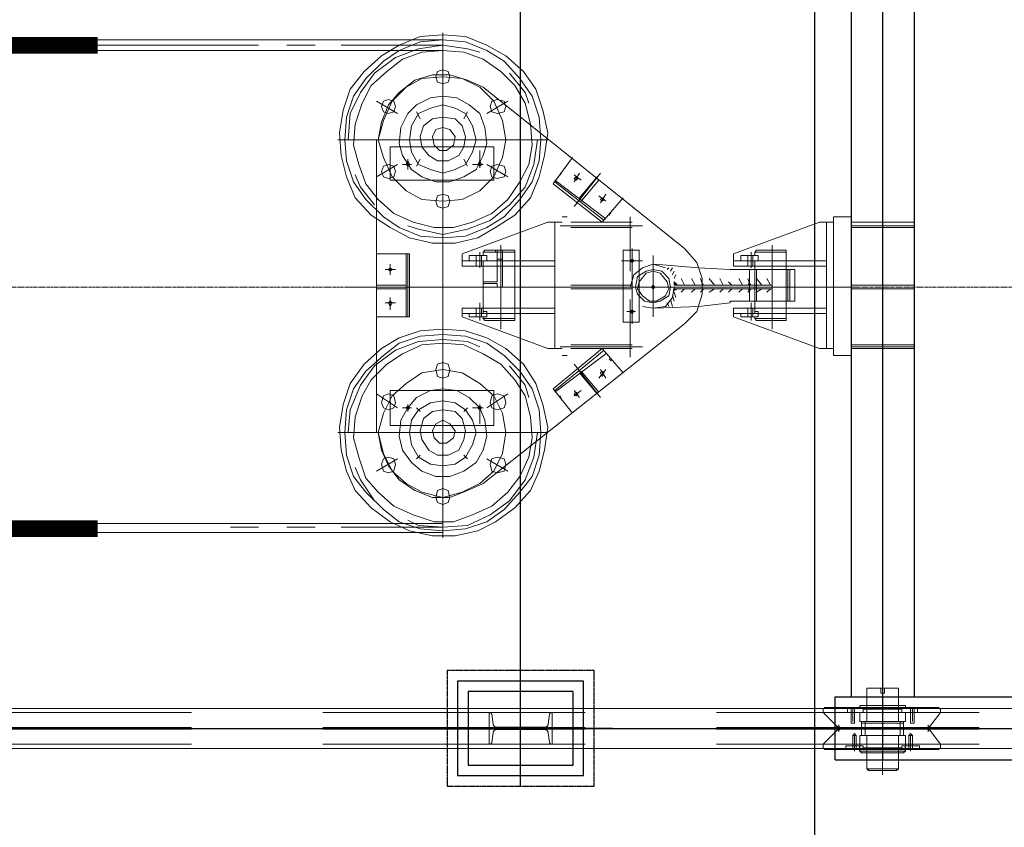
# Model space of a CAD drawing. Header units: inches. Extents: x -204116 to 930598, y -391373 to 256461.
# Tile 91 of 225: x 355486 to 357830, y -261160 to -259238. Entities that reach past the tile are written whole.
import ezdxf
from ezdxf.lldxf.tags import DXFTag

# ---------------------------------------------------------------- set-up
doc = ezdxf.new("R2010")
doc.units = ezdxf.units.IN
doc.header["$LTSCALE"] = 10
doc.header["$MEASUREMENT"] = 0
for name, pattern in [('CENTER', [2, 1.25, -0.25, 0.25, -0.25]), ('HIDDEN', [0.375, 0.25, -0.125]), ('PHANTOM', [2.5, 1.25, -0.25, 0.25, -0.25, 0.25, -0.25]), ('PHANTOM2', [1.25, 0.625, -0.125, 0.125, -0.125, 0.125, -0.125])]:
    doc.linetypes.add(name, pattern=pattern)
doc.layers.add('cen', color=2, linetype='CENTER2', lineweight=25)
doc.layers.add('P', color=5, linetype='PHANTOM2', lineweight=9)
doc.layers.add('FDN', color=8, linetype='PHANTOM')
doc.layers.add('H', color=3, linetype='HIDDEN')
tags = doc.linetypes.add('CENTER2', pattern=[1.125, 0.75, -0.125, 0.125, -0.125]).pattern_tags.tags
tags[10:11] = [DXFTag(74, 4), DXFTag(75, 0), DXFTag(340, '0'), DXFTag(46, 1.0), DXFTag(50, 0.0), DXFTag(44, 0.0), DXFTag(45, 0.0)]
tags[8:9] = [DXFTag(74, 4), DXFTag(75, 0), DXFTag(340, '0'), DXFTag(46, 1.0), DXFTag(50, 0.0), DXFTag(44, 0.0), DXFTag(45, 0.0)]
tags[6:7] = [DXFTag(74, 4), DXFTag(75, 0), DXFTag(340, '0'), DXFTag(46, 1.0), DXFTag(50, 0.0), DXFTag(44, 0.0), DXFTag(45, 0.0)]
tags[4:5] = [DXFTag(74, 4), DXFTag(75, 0), DXFTag(340, '0'), DXFTag(46, 1.0), DXFTag(50, 0.0), DXFTag(44, 0.0), DXFTag(45, 0.0)]

# ---------------------------------------------------------------- blocks, each defined once
blk = doc.blocks.new('TakeUp Plan')
at = {"layer": 'H', "linetype": 'Continuous'}
for points in [[(-1125.9, 4.2), (-1134.2, 4.2), (-1134.2, 12.5)], [(-954.9, 4.2), (-954.9, 12.5), (-959.1, 4.2)], [(-1125.9, -4.2), (-1134.2, -4.2), (-1134.2, -8.3)], [(-954.9, -4.2), (-954.9, -8.3), (-959.1, -4.2)]]:
    blk.add_hatch(color=0, dxfattribs=at).paths.add_polyline_path(points)
for p, q in [((-713, 975, -2), (-713, -975, -2)), ((-563, 975, -2), (-563, -975, -2)), ((-750.6, -975, -2), (713, -975, -2)), ((-750.6, -1125, -2), (-750.6, -975, -2)), ((-692.2, -1104.2, -2), (-692.2, -1091.7, -2)), ((-583.8, -1104.2, -2), (-583.8, -1091.7, -2)), ((-750.6, -1125, -2), (713, -1125, -2))]:
    blk.add_line(p, q)
at = {"color": 1}
blk.add_line((-1281.3, -1050, -2), (-1717.9, -1050, -2), dxfattribs=at)
at = {"color": 2, "elevation": -2}
blk.add_lwpolyline([(-1349.6, -937.5), (-1649.6, -937.5), (-1649.6, -1162.5), (-1349.6, -1162.5)], close=True, dxfattribs=at)
at = {"elevation": -2}
blk.add_lwpolyline([(-1374.6, -962.5), (-1624.6, -962.5), (-1624.6, -1137.5), (-1374.6, -1137.5)], close=True, dxfattribs=at)
at = {"layer": 'cen', "linetype": 'CENTER', "ltscale": 500}
for p, q in [((-1499.6, -1187.5, -2), (-1499.6, 1187.5, -2)), ((-638, 1150.1, -2), (-638, -1125, -2)), ((-5720.6, -1050, -2), (1175.4, -1050, -2))]:
    blk.add_line(p, q, dxfattribs=at)
at = {"layer": 'FDN', "ltscale": 0.03, "elevation": -2}
blk.add_lwpolyline([(-1324.6, -912.5), (-1674.6, -912.5), (-1674.6, -1187.5), (-1324.6, -1187.5)], close=True, dxfattribs=at)
at = {"layer": 'P', "color": 0, "linetype": 'Continuous', "elevation": -2}
for points in [[(-1684.7, 588), (-2506.6, 588)], [(-1684.7, 600.5), (-1630.5, 596.3), (-1580.4, 575.5), (-1534.6, 550.4), (-1492.9, 512.9), (-1463.7, 471.2), (-1447, 421.2), (-1434.5, 367), (-1442.8, 312.7), (-1455.3, 262.7), (-1476.2, 212.7), (-1513.7, 171), (-1559.6, 141.8), (-1601.3, 116.8), (-1655.5, 104.2), (-1709.7, 104.2), (-1763.9, 116.8), (-1809.8, 141.8), (-1855.6, 171), (-1893.2, 212.7), (-1914, 262.7), (-1926.5, 312.7), (-1930.7, 367), (-1922.4, 421.2), (-1905.7, 471.2), (-1872.3, 512.9), (-1830.6, 550.4), (-1788.9, 575.5), (-1738.9, 596.3), (-1684.7, 600.5)], [(-1684.7, 588), (-1630.5, 583.8), (-1580.4, 562.9), (-1538.7, 537.9), (-1501.2, 496.2), (-1472, 454.5), (-1455.3, 404.5), (-1451.2, 350.3), (-1455.3, 300.2), (-1472, 250.2), (-1501.2, 208.5), (-1538.7, 166.8), (-1580.4, 141.8), (-1630.5, 120.9), (-1684.7, 116.8), (-1738.9, 120.9), (-1788.9, 141.8), (-1826.4, 166.8), (-1868.1, 208.5), (-1897.3, 250.2), (-1914, 300.2), (-1918.2, 350.3), (-1914, 404.5), (-1897.3, 454.5), (-1868.1, 496.2), (-1826.4, 537.9), (-1788.9, 562.9), (-1738.9, 583.8), (-1684.7, 588)], [(-1684.7, 100.1), (-1684.7, 604.6)], [(-2123.5, 575.5), (-2506.6, 575.5)], [(-1684.7, 562.9), (-2506.6, 562.9)], [(-1989.1, 575.5), (-2055.8, 575.5)], [(-1684.7, 575.5), (-1926.5, 575.5)], [(-1909.8, 350.3), (-1905.7, 412.8), (-1880.7, 462.9), (-1847.3, 508.7), (-1797.3, 546.3), (-1743.1, 567.1), (-1684.7, 575.5), (-1626.3, 567.1), (-1597.1, 558.8)], [(-1684.7, 562.9), (-1634.6, 558.8), (-1588.8, 542.1), (-1547.1, 512.9), (-1513.7, 479.5), (-1488.7, 437.8), (-1476.2, 387.8), (-1472, 337.8), (-1480.3, 291.9), (-1501.2, 250.2), (-1530.4, 208.5), (-1567.9, 175.1), (-1613.8, 154.3), (-1659.7, 141.8), (-1705.5, 141.8), (-1755.6, 154.3), (-1801.4, 175.1), (-1839, 208.5), (-1868.1, 246), (-1884.8, 291.9), (-1897.3, 337.8), (-1893.2, 387.8), (-1876.5, 437.8), (-1855.6, 479.5), (-1818.1, 512.9), (-1780.6, 542.1), (-1734.7, 558.8), (-1684.7, 562.9)], [(-1684.7, 517.1), (-1672.2, 512.9), (-1668, 500.4), (-1672.2, 487.9), (-1684.7, 483.7), (-1697.2, 487.9), (-1701.4, 500.4), (-1697.2, 512.9), (-1684.7, 517.1)], [(-1684.7, 533.8), (-1684.7, 475.4)], [(-1839, 350.3), (-1830.6, 392), (-1813.9, 433.7), (-1788.9, 462.9), (-1751.4, 492.1), (-1709.7, 504.6), (-1668, 504.6), (-1626.3, 492.1), (-1588.8, 475.4)], [(-1839, 350.3), (-1826.4, 396.1), (-1805.6, 442), (-1772.2, 475.4), (-1734.7, 496.2), (-1684.7, 500.4), (-1638.8, 496.2), (-1597.1, 475.4), (-1563.7, 442), (-1542.9, 396.1), (-1534.6, 350.3), (-1542.9, 308.6), (-1563.7, 262.7), (-1597.1, 229.3), (-1638.8, 208.5), (-1684.7, 204.3), (-1734.7, 208.5), (-1772.2, 229.3), (-1805.6, 262.7), (-1826.4, 308.6), (-1839, 350.3)], [(-1526.2, 508.7), (-1488.7, 462.9), (-1480.3, 437.8)], [(-1109.2, 91.7), (-1588.8, 475.4)], [(-1813.9, 446.2), (-1801.4, 442), (-1797.3, 429.5), (-1801.4, 417), (-1813.9, 412.8), (-1826.4, 417), (-1830.6, 429.5), (-1826.4, 442), (-1813.9, 446.2)], [(-1684.7, 454.5), (-1651.3, 450.4), (-1622.1, 433.7), (-1597.1, 412.8), (-1584.6, 379.5), (-1580.4, 341.9), (-1588.8, 312.7), (-1605.4, 279.4), (-1634.6, 262.7), (-1668, 250.2), (-1701.4, 250.2), (-1734.7, 262.7), (-1759.7, 279.4), (-1780.6, 312.7), (-1788.9, 341.9), (-1784.7, 379.5), (-1768.1, 412.8), (-1747.2, 433.7), (-1713.9, 450.4), (-1684.7, 454.5)], [(-1684.7, 429.5), (-1684.7, 462.9)], [(-1684.7, 429.5), (-1684.7, 462.9)], [(-1555.4, 446.2), (-1538.7, 442), (-1534.6, 429.5), (-1538.7, 417), (-1555.4, 412.8), (-1567.9, 417), (-1572.1, 429.5), (-1567.9, 442), (-1555.4, 446.2)], [(-1843.1, 442), (-1793.1, 412.8)], [(-1763.9, 350.3), (-1759.7, 383.6), (-1743.1, 412.8), (-1713.9, 425.3), (-1684.7, 433.7), (-1655.5, 425.3), (-1630.5, 412.8), (-1613.8, 383.6), (-1605.4, 350.3), (-1613.8, 321.1), (-1630.5, 291.9), (-1655.5, 279.4), (-1684.7, 271), (-1713.9, 279.4), (-1743.1, 291.9), (-1759.7, 321.1), (-1763.9, 350.3)], [(-1530.4, 442), (-1580.4, 412.8)], [(-1738.9, 400.3), (-1747.2, 417)], [(-1684.7, 404.5), (-1655.5, 400.3), (-1638.8, 383.6), (-1630.5, 358.6), (-1634.6, 333.6), (-1647.1, 312.7), (-1672.2, 300.2), (-1697.2, 300.2), (-1718, 312.7), (-1734.7, 333.6), (-1738.9, 358.6), (-1730.5, 383.6), (-1709.7, 400.3), (-1684.7, 404.5)], [(-1634.6, 400.3), (-1626.3, 417)], [(-1684.7, 379.5), (-1668, 375.3), (-1655.5, 358.6), (-1659.7, 337.8), (-1676.3, 325.3), (-1693, 325.3), (-1705.5, 337.8), (-1709.7, 358.6), (-1701.4, 375.3), (-1684.7, 379.5)], [(-1434.5, 350.3), (-1684.7, 350.3), (-1934.9, 350.3)], [(-1843.1, 350.3), (-1843.1, -346.1)], [(-1809.8, 333.6), (-1809.8, 254.4)], [(-1809.8, 333.6), (-1563.7, 333.6), (-1563.7, 254.4), (-1809.8, 254.4)], [(-1459.5, 350.3), (-1467.8, 291.9), (-1488.7, 237.7), (-1526.2, 196), (-1572.1, 158.5), (-1626.3, 137.6), (-1684.7, 125.1), (-1743.1, 137.6), (-1768.1, 145.9)], [(-1597.1, 283.6), (-1597.1, 325.3)], [(-1422, 246), (-1376.1, 308.6)], [(-1843.1, 262.7), (-1793.1, 291.9)], [(-1813.9, 291.9), (-1801.4, 287.7), (-1797.3, 275.2), (-1801.4, 262.7), (-1813.9, 258.5), (-1826.4, 262.7), (-1830.6, 275.2), (-1826.4, 287.7), (-1813.9, 291.9)], [(-1759.7, 291.9), (-1780.6, 291.9)], [(-1768.1, 300.2), (-1763.9, 291.9), (-1768.1, 287.7), (-1772.2, 291.9), (-1768.1, 300.2)], [(-1768.1, 279.4), (-1768.1, 304.4)], [(-1738.9, 304.4), (-1747.2, 287.7)], [(-1634.6, 304.4), (-1626.3, 287.7)], [(-1588.8, 291.9), (-1613.8, 291.9)], [(-1597.1, 300.2), (-1592.9, 291.9), (-1597.1, 287.7), (-1601.3, 291.9), (-1597.1, 300.2)], [(-1530.4, 262.7), (-1580.4, 291.9)], [(-1555.4, 291.9), (-1538.7, 287.7), (-1534.6, 275.2), (-1538.7, 262.7), (-1555.4, 258.5), (-1567.9, 262.7), (-1572.1, 275.2), (-1567.9, 287.7), (-1555.4, 291.9)], [(-1847.3, 196), (-1880.7, 237.7), (-1893.2, 266.9)], [(-1401.1, 275.2), (-1405.3, 266.9)], [(-1371.9, 191.8), (-1309.4, 271)], [(-1371.9, 250.2), (-1359.4, 271)], [(-1371.9, 266.9), (-1355.2, 254.4)], [(-1367.8, 262.7), (-1363.6, 258.5), (-1367.8, 254.4), (-1371.9, 258.5), (-1367.8, 262.7)], [(-1359.4, 212.7), (-1317.7, 262.7)], [(-1305.2, 154.3), (-1422, 246)], [(-1296.9, 162.6), (-1417.8, 254.4)], [(-1301, 158.5), (-1417.8, 250.2)], [(-1355.2, 204.3), (-1313.5, 254.4)], [(-1684.7, 221), (-1672.2, 216.8), (-1668, 204.3), (-1672.2, 191.8), (-1684.7, 187.6), (-1697.2, 191.8), (-1701.4, 204.3), (-1697.2, 216.8), (-1684.7, 221)], [(-1684.7, 171), (-1684.7, 229.3)], [(-1296.9, 204.3), (-1313.5, 216.8)], [(-1309.4, 200.2), (-1296.9, 221)], [(-1305.2, 212.7), (-1301, 208.5), (-1305.2, 204.3), (-1309.4, 208.5), (-1305.2, 212.7)], [(-1305.2, 154.3), (-1255.2, 212.7)], [(-1684.7, 179.3), (-1684.7, -175.1)], [(-1388.6, 166.8), (-1401.1, 166.8)], [(-1284.4, 179.3), (-1288.5, 171)], [(-1238.5, 166.8), (-1238.5, 37.5)], [(-713, 166.8), (-754.8, 166.8)], [(-754.8, 166.8), (-754.8, -162.6)], [(-713, 166.8), (-713, -162.6)], [(-1638.8, 79.2), (-1434.5, 154.3)], [(-1417.8, 154.3), (-1434.5, 154.3)], [(-1417.8, 154.3), (-1401.1, 154.3)], [(-1417.8, 154.3), (-1417.8, -145.9)], [(-1209.3, 145.9), (-1405.3, 145.9)], [(-1234.3, 154.3), (-1380.3, 154.3)], [(-1234.3, 141.8), (-1380.3, 141.8)], [(-992.5, 79.2), (-788.1, 154.3)], [(-771.4, 154.3), (-788.1, 154.3)], [(-771.4, 154.3), (-754.8, 154.3)], [(-771.4, 154.3), (-771.4, -145.9)], [(-563, 154.3), (-713, 154.3)], [(-562.9, 145.9), (-713, 145.9)], [(-563, 141.8), (-713, 141.8)], [(-1547.1, 100.1), (-1547.1, -100.1)], [(-900.7, 100.1), (-900.7, -100.1)], [(-1763.9, 79.2), (-1843.1, 79.2)], [(-1801.4, -70.9), (-1843.1, -70.9), (-1843.1, 79.2)], [(-1801.4, 79.2), (-1793.1, 79.2)], [(-1772.2, 79.2), (-1772.2, -70.9)], [(-1768.1, 79.2), (-1768.1, -70.9)], [(-1763.9, 79.2), (-1763.9, -70.9)], [(-1638.8, 79.2), (-1638.8, 50)], [(-1622.1, 62.5), (-1622.1, 75.1), (-1580.4, 75.1), (-1580.4, 62.5), (-1622.1, 62.5)], [(-1605.4, 62.5), (-1605.4, 75.1)], [(-1597.1, 83.4), (-1597.1, 54.2)], [(-1597.1, 79.2), (-1597.1, 45.9)], [(-1597.1, 79.2), (-1597.1, 45.9)], [(-1592.9, 62.5), (-1592.9, 75.1)], [(-1513.7, 87.6), (-1584.6, 87.6), (-1588.8, 83.4), (-1513.7, 83.4)], [(-1588.8, 83.4), (-1588.8, 75.1), (-1580.4, 75.1)], [(-1580.4, 75.1), (-1580.4, 62.5), (-1588.8, 62.5), (-1588.8, -58.4)], [(-1559.6, 87.6), (-1542.9, 87.6)], [(-1559.6, 87.6), (-1559.6, 83.4)], [(-1542.9, 83.4), (-1559.6, 83.4)], [(-1555.4, 87.6), (-1555.4, 12.5)], [(-1555.4, 83.4), (-1555.4, 66.7)], [(-1547.1, -83.4), (-1547.1, 91.7)], [(-1542.9, 87.6), (-1542.9, 0)], [(-1542.9, 87.6), (-1542.9, 83.4), (-1542.9, 87.6)], [(-1542.9, 83.4), (-1542.9, 66.7)], [(-1513.7, 87.6), (-1513.7, 83.4)], [(-1513.7, -75.1), (-1513.7, 83.4)], [(-1255.2, -83.4), (-1255.2, 87.6)], [(-1217.6, 87.6), (-1255.2, 87.6)], [(-1234.3, -87.6), (-1234.3, 91.7)], [(-1234.3, 37.5), (-1234.3, 75.1)], [(-1217.6, -83.4), (-1217.6, 87.6)], [(-1184.3, -70.9), (-1184.3, 75.1)], [(-1184.3, -70.9), (-1184.3, 75.1)], [(-1109.2, 91.7), (-1080, 58.4), (-1067.5, 20.8), (-1067.5, -16.7), (-1080, -58.4), (-1109.2, -87.6)], [(-992.5, 79.2), (-992.5, 50)], [(-975.8, 62.5), (-975.8, 75.1), (-934.1, 75.1), (-934.1, 62.5), (-975.8, 62.5)], [(-959.1, 62.5), (-959.1, 75.1)], [(-950.8, 83.4), (-950.8, 54.2)], [(-950.8, 79.2), (-950.8, 45.9)], [(-950.8, 79.2), (-950.8, 45.9)], [(-946.6, 62.5), (-946.6, 75.1)], [(-867.4, 87.6), (-938.2, 87.6), (-942.4, 83.4), (-867.4, 83.4)], [(-942.4, 83.4), (-942.4, 75.1), (-934.1, 75.1)], [(-934.1, 75.1), (-934.1, 62.5), (-942.4, 62.5), (-942.4, -58.4)], [(-900.7, -87.6), (-900.7, 87.6)], [(-867.4, 87.6), (-867.4, 83.4)], [(-867.4, -75.1), (-867.4, 83.4)], [(-1809.8, 54.2), (-1809.8, 29.2)], [(-1417.8, 62.5), (-1638.8, 62.5)], [(-1417.8, 50), (-1638.8, 50)], [(-1605.4, 62.5), (-1605.4, 50)], [(-1605.4, 62.5), (-1605.4, 50)], [(-1592.9, 62.5), (-1592.9, 50)], [(-1592.9, 62.5), (-1592.9, 50)], [(-1588.8, 62.5), (-1588.8, 50)], [(-1542.9, 66.7), (-1555.4, 66.7)], [(-1513.7, 62.5), (-1513.7, 50)], [(-1209.3, 62.5), (-1259.3, 62.5)], [(-1226, 62.5), (-1242.7, 62.5)], [(-1234.3, 66.7), (-1230.1, 62.5), (-1234.3, 58.4), (-1238.5, 62.5), (-1234.3, 66.7)], [(-1234.3, 66.7), (-1230.1, 62.5), (-1234.3, 58.4), (-1238.5, 62.5), (-1234.3, 66.7)], [(-1238.5, 0), (-1230.1, 29.2), (-1209.3, 45.9), (-1184.3, 54.2), (-1155.1, 45.9)], [(-1075.9, 45.9), (-1180.1, 54.2)], [(-771.4, 62.5), (-992.5, 62.5)], [(-771.4, 50), (-992.5, 50)], [(-959.1, 62.5), (-959.1, 50)], [(-959.1, 62.5), (-959.1, 50)], [(-946.6, 62.5), (-946.6, 50)], [(-946.6, 62.5), (-946.6, 50)], [(-942.4, 62.5), (-942.4, 50)], [(-900.7, -50), (-900.7, 50)], [(-867.4, 62.5), (-867.4, 50)], [(-1797.3, 41.7), (-1822.3, 41.7)], [(-1809.8, 45.9), (-1805.6, 41.7), (-1809.8, 37.5), (-1813.9, 41.7), (-1809.8, 45.9)], [(-1184.3, 41.7), (-1163.4, 37.5), (-1146.7, 20.8), (-1142.6, 0), (-1146.7, -20.8), (-1167.6, -33.4), (-1184.3, -37.5), (-1205.1, -33.4), (-1221.8, -16.7), (-1226, 0), (-1221.8, 25), (-1201, 37.5), (-1184.3, 41.7)], [(-1184.3, 37.5), (-1167.6, 33.4), (-1150.9, 12.5), (-1146.7, -4.2), (-1155.1, -20.8), (-1175.9, -33.4), (-1192.6, -33.4), (-1209.3, -20.8), (-1221.8, -4.2), (-1217.6, 12.5), (-1201, 33.4), (-1184.3, 37.5)], [(-1217.6, 25), (-1217.6, -20.8)], [(-1150.9, 41.7), (-1146.7, 45.9)], [(-1142.6, 37.5), (-1138.4, 45.9)], [(-1138.4, 29.2), (-1134.2, 37.5)], [(-1134.2, 20.8), (-1130.1, 29.2)], [(-1000.8, 41.7), (-1075.9, 45.9)], [(-1000.8, -37.5), (-1000.8, -33.4), (-954.9, -33.4), (-954.9, 0), (-954.9, 41.7)], [(-954.9, 41.7), (-1000.8, 41.7), (-1000.8, 41.7)], [(-954.9, 41.7), (-846.5, 41.7)], [(-942.4, 41.7), (-942.4, -33.4)], [(-938.2, 41.7), (-938.2, -33.4)], [(-863.2, -33.4), (-863.2, 41.7)], [(-859, -33.4), (-859, 41.7)], [(-846.5, 41.7), (-846.5, 0)], [(-1772.2, 4.2), (-1843.1, 4.2)], [(-1555.4, 12.5), (-1588.8, 12.5)], [(-1555.4, 8.3), (-1588.8, 8.3)], [(-1555.4, 0), (-1542.9, 0), (-1547.1, 0), (-1555.4, 0), (-1555.4, 8.3)], [(-1234.3, 4.2), (-1380.3, 4.2)], [(-1184.3, 4.2), (-1180.1, 0), (-1184.3, -4.2), (-1188.4, 0), (-1184.3, 4.2)], [(-1125.9, 4.2), (-1134.2, 4.2), (-1134.2, 12.5), (-1125.9, 4.2)], [(-1130.1, 4.2), (-1134.2, 8.3)], [(-1067.5, 4.2), (-1134.2, 4.2)], [(-1109.2, 4.2), (-1117.6, 20.8)], [(-1084.2, 4.2), (-1092.5, 20.8)], [(-1063.3, 4.2), (-1067.5, 8.3), (-1071.7, 20.8)], [(-1067.5, 4.2), (-900.7, 4.2), (-900.7, -4.2), (-900.7, 4.2)], [(-1038.3, 4.2), (-1050.8, 20.8)], [(-1017.5, 4.2), (-1025.8, 20.8)], [(-996.6, 4.2), (-1005, 12.5)], [(-971.6, 4.2), (-979.9, 20.8)], [(-950.8, 4.2), (-954.9, 8.3), (-959.1, 20.8)], [(-954.9, 4.2), (-954.9, 12.5), (-959.1, 4.2), (-954.9, 4.2)], [(-925.7, 4.2), (-938.2, 20.8)], [(-904.9, 4.2), (-913.2, 20.8)], [(-563, 4.2), (-713, 4.2)], [(-1246.8, 0), (-1901.5, 0)], [(-1747.2, 0), (-1876.5, 0)], [(-1772.2, -4.2), (-1843.1, -4.2)], [(-1338.6, 0), (-1647.1, 0)], [(-946.6, 0), (-1613.8, 0)], [(-1234.3, -4.2), (-1380.3, -4.2)], [(-1255.2, 0), (-838.2, 0)], [(-1138.4, 0), (-1238.5, 0)], [(-1134.2, 0), (-1138.4, -25), (-1155.1, -45.9), (-1184.3, -50), (-1209.3, -45.9)], [(-1138.4, -20.8), (-1134.2, -33.4)], [(-1130.1, -4.2), (-1134.2, -8.3)], [(-1067.5, -4.2), (-1134.2, -4.2)], [(-1125.9, -4.2), (-1134.2, -4.2), (-1134.2, -8.3), (-1125.9, -4.2)], [(-1134.2, -12.5), (-1130.1, -25)], [(-1109.2, -4.2), (-1117.6, -12.5)], [(-1084.2, -4.2), (-1092.5, -12.5)], [(-1063.3, -4.2), (-1067.5, -8.3), (-1071.7, -12.5)], [(-1067.5, -4.2), (-900.7, -4.2)], [(-1038.3, -4.2), (-1050.8, -12.5)], [(-1017.5, -4.2), (-1025.8, -12.5)], [(-996.6, -4.2), (-1005, -12.5)], [(-692.2, 0), (-1000.8, 0)], [(-854.8, 0), (-992.5, 0)], [(-971.6, -4.2), (-979.9, -12.5)], [(-950.8, -4.2), (-954.9, -8.3), (-959.1, -12.5)], [(-954.9, -4.2), (-954.9, -8.3), (-959.1, -4.2), (-954.9, -4.2)], [(-925.7, -4.2), (-938.2, -12.5)], [(-904.9, -4.2), (-913.2, -12.5)], [(-846.5, -33.4), (-846.5, 0)], [(-563, -4.2), (-713, -4.2)], [(-1797.3, -37.5), (-1822.3, -37.5)], [(-1809.8, -33.4), (-1805.6, -37.5), (-1809.8, -45.9), (-1813.9, -37.5), (-1809.8, -33.4)], [(-1809.8, -54.2), (-1809.8, -25)], [(-1597.1, -70.9), (-1597.1, -37.5)], [(-1597.1, -70.9), (-1597.1, -37.5)], [(-1238.5, -29.2), (-1238.5, -166.8)], [(-1234.3, -70.9), (-1234.3, -29.2)], [(-1075.9, -45.9), (-1180.1, -50)], [(-1150.9, -37.5), (-1146.7, -45.9)], [(-1142.6, -29.2), (-1138.4, -45.9)], [(-1000.8, -37.5), (-1075.9, -45.9)], [(-954.9, -33.4), (-846.5, -33.4)], [(-950.8, -70.9), (-950.8, -37.5)], [(-950.8, -70.9), (-950.8, -37.5)], [(-1417.8, -50), (-1638.8, -50), (-1638.8, -70.9)], [(-1417.8, -62.5), (-1638.8, -62.5)], [(-1622.1, -62.5), (-1622.1, -70.9), (-1580.4, -70.9), (-1580.4, -62.5), (-1622.1, -62.5)], [(-1605.4, -62.5), (-1605.4, -50)], [(-1605.4, -62.5), (-1605.4, -70.9)], [(-1597.1, -79.2), (-1597.1, -54.2)], [(-1592.9, -62.5), (-1592.9, -50)], [(-1592.9, -62.5), (-1592.9, -70.9)], [(-1588.8, -62.5), (-1588.8, -50)], [(-1588.8, -58.4), (-1588.8, -50)], [(-1580.4, -58.4), (-1588.8, -58.4)], [(-1580.4, -58.4), (-1580.4, -70.9)], [(-1513.7, -62.5), (-1513.7, -50)], [(-1226, -58.4), (-1246.8, -58.4)], [(-1226, -58.4), (-1242.7, -58.4)], [(-1234.3, -54.2), (-1230.1, -58.4), (-1234.3, -62.5), (-1238.5, -58.4), (-1234.3, -54.2)], [(-1234.3, -54.2), (-1230.1, -58.4), (-1234.3, -62.5), (-1238.5, -58.4), (-1234.3, -54.2)], [(-771.4, -50), (-992.5, -50), (-992.5, -70.9)], [(-771.4, -62.5), (-992.5, -62.5)], [(-975.8, -62.5), (-975.8, -70.9), (-934.1, -70.9), (-934.1, -62.5), (-975.8, -62.5)], [(-959.1, -62.5), (-959.1, -50)], [(-959.1, -62.5), (-959.1, -70.9)], [(-950.8, -79.2), (-950.8, -54.2)], [(-946.6, -62.5), (-946.6, -50)], [(-946.6, -62.5), (-946.6, -70.9)], [(-942.4, -62.5), (-942.4, -50)], [(-942.4, -58.4), (-942.4, -50)], [(-934.1, -58.4), (-942.4, -58.4)], [(-934.1, -58.4), (-934.1, -70.9)], [(-867.4, -62.5), (-867.4, -50)], [(-1801.4, -70.9), (-1763.9, -70.9)], [(-1638.8, -70.9), (-1434.5, -145.9)], [(-1513.7, -75.1), (-1588.8, -75.1), (-1588.8, -70.9), (-1580.4, -70.9)], [(-1584.6, -79.2), (-1588.8, -75.1)], [(-1109.2, -87.6), (-1588.8, -467)], [(-1584.6, -79.2), (-1513.7, -79.2)], [(-1513.7, -79.2), (-1513.7, -75.1)], [(-1217.6, -83.4), (-1255.2, -83.4)], [(-992.5, -70.9), (-788.1, -145.9)], [(-867.4, -75.1), (-942.4, -75.1), (-942.4, -70.9), (-934.1, -70.9)], [(-938.2, -79.2), (-942.4, -75.1)], [(-938.2, -79.2), (-867.4, -79.2)], [(-867.4, -79.2), (-867.4, -75.1)], [(-1684.7, -100.1), (-1630.5, -104.2), (-1580.4, -120.9), (-1534.6, -145.9), (-1492.9, -183.5), (-1463.7, -229.3), (-1447, -279.4), (-1434.5, -333.6), (-1442.8, -387.8), (-1455.3, -437.8), (-1476.2, -483.7), (-1513.7, -525.4), (-1559.6, -558.8), (-1601.3, -579.6), (-1655.5, -592.1), (-1709.7, -592.1), (-1763.9, -579.6), (-1809.8, -558.8), (-1855.6, -525.4), (-1893.2, -483.7), (-1914, -437.8), (-1926.5, -387.8), (-1930.7, -333.6), (-1922.4, -279.4), (-1905.7, -229.3), (-1872.3, -183.5), (-1830.6, -145.9), (-1788.9, -120.9), (-1738.9, -104.2), (-1684.7, -100.1)], [(-1684.7, -112.6), (-1630.5, -116.8), (-1580.4, -133.4), (-1538.7, -162.6), (-1501.2, -200.2), (-1472, -241.9), (-1455.3, -291.9), (-1451.2, -346.1), (-1455.3, -400.3), (-1472, -450.4), (-1501.2, -487.9), (-1538.7, -529.6), (-1580.4, -558.8), (-1630.5, -575.5), (-1684.7, -579.6), (-1738.9, -575.5), (-1788.9, -558.8), (-1826.4, -529.6), (-1868.1, -487.9), (-1897.3, -450.4), (-1914, -400.3), (-1918.2, -346.1), (-1914, -291.9), (-1897.3, -241.9), (-1868.1, -200.2), (-1826.4, -162.6), (-1788.9, -133.4), (-1738.9, -116.8), (-1684.7, -112.6)], [(-1684.7, -100.1), (-1684.7, -596.3)], [(-1909.8, -346.1), (-1905.7, -291.9), (-1880.7, -233.5), (-1847.3, -187.6), (-1797.3, -150.1), (-1743.1, -129.3), (-1684.7, -125.1), (-1626.3, -129.3), (-1597.1, -141.8)], [(-1684.7, -133.4), (-1634.6, -137.6), (-1588.8, -158.5), (-1547.1, -183.5), (-1513.7, -221), (-1488.7, -258.5), (-1476.2, -308.6), (-1472, -358.6), (-1480.3, -404.5), (-1501.2, -450.4), (-1530.4, -487.9), (-1567.9, -521.2), (-1613.8, -542.1), (-1659.7, -558.8), (-1705.5, -558.8), (-1755.6, -542.1), (-1801.4, -521.2), (-1839, -487.9), (-1868.1, -454.5), (-1884.8, -404.5), (-1897.3, -358.6), (-1893.2, -308.6), (-1876.5, -258.5), (-1855.6, -221), (-1818.1, -183.5), (-1780.6, -158.5), (-1734.7, -137.6), (-1684.7, -133.4)], [(-1234.3, -137.6), (-1380.3, -137.6)], [(-563, -137.6), (-713, -137.6)], [(-1417.8, -145.9), (-1434.5, -145.9)], [(-1305.2, -145.9), (-1422, -241.9)], [(-1401.1, -145.9), (-1417.8, -145.9)], [(-1417.8, -145.9), (-1401.1, -145.9)], [(-1301, -150.1), (-1417.8, -246)], [(-1296.9, -158.5), (-1417.8, -250.2)], [(-1209.3, -141.8), (-1405.3, -141.8)], [(-1388.6, -162.6), (-1401.1, -162.6)], [(-1234.3, -145.9), (-1380.3, -145.9)], [(-1305.2, -145.9), (-1255.2, -204.3)], [(-771.4, -145.9), (-788.1, -145.9)], [(-754.8, -145.9), (-771.4, -145.9)], [(-771.4, -145.9), (-754.8, -145.9)], [(-713, -162.6), (-754.8, -162.6)], [(-562.9, -141.8), (-713, -141.8)], [(-563, -145.9), (-713, -145.9)], [(-1684.7, -179.3), (-1672.2, -183.5), (-1668, -196), (-1672.2, -212.7), (-1684.7, -216.8), (-1697.2, -212.7), (-1701.4, -196), (-1697.2, -183.5), (-1684.7, -179.3)], [(-1684.7, -166.8), (-1684.7, -229.3)], [(-1371.9, -183.5), (-1309.4, -262.7)], [(-1284.4, -175.1), (-1288.5, -171)], [(-1839, -346.1), (-1826.4, -300.2), (-1805.6, -258.5), (-1772.2, -229.3), (-1734.7, -204.3), (-1684.7, -196), (-1638.8, -204.3), (-1597.1, -229.3), (-1563.7, -258.5), (-1542.9, -300.2), (-1534.6, -346.1), (-1542.9, -396.1), (-1563.7, -437.8), (-1597.1, -467), (-1638.8, -487.9), (-1684.7, -500.4), (-1734.7, -487.9), (-1772.2, -467), (-1805.6, -437.8), (-1826.4, -396.1), (-1839, -346.1)], [(-1526.2, -187.6), (-1488.7, -233.5), (-1480.3, -262.7)], [(-1359.4, -204.3), (-1317.7, -254.4)], [(-1355.2, -200.2), (-1313.5, -250.2)], [(-1296.9, -196), (-1313.5, -216.8)], [(-1309.4, -196), (-1296.9, -216.8)], [(-1305.2, -200.2), (-1301, -204.3), (-1305.2, -212.7), (-1309.4, -204.3), (-1305.2, -200.2)], [(-1843.1, -254.4), (-1793.1, -287.7)], [(-1813.9, -254.4), (-1801.4, -258.5), (-1797.3, -275.2), (-1801.4, -287.7), (-1813.9, -291.9), (-1826.4, -287.7), (-1830.6, -275.2), (-1826.4, -258.5), (-1813.9, -254.4)], [(-1809.8, -329.4), (-1809.8, -246)], [(-1809.8, -329.4), (-1563.7, -329.4), (-1563.7, -246), (-1809.8, -246)], [(-1684.7, -241.9), (-1651.3, -246), (-1622.1, -262.7), (-1597.1, -287.7), (-1584.6, -316.9), (-1580.4, -354.4), (-1588.8, -387.8), (-1605.4, -417), (-1634.6, -437.8), (-1668, -450.4), (-1701.4, -450.4), (-1734.7, -437.8), (-1759.7, -417), (-1780.6, -387.8), (-1788.9, -354.4), (-1784.7, -316.9), (-1768.1, -287.7), (-1747.2, -262.7), (-1713.9, -246), (-1684.7, -241.9)], [(-1530.4, -254.4), (-1580.4, -287.7)], [(-1555.4, -254.4), (-1538.7, -258.5), (-1534.6, -275.2), (-1538.7, -287.7), (-1555.4, -291.9), (-1567.9, -287.7), (-1572.1, -275.2), (-1567.9, -258.5), (-1555.4, -254.4)], [(-1422, -241.9), (-1376.1, -300.2)], [(-1371.9, -246), (-1359.4, -262.7)], [(-1371.9, -258.5), (-1355.2, -246)], [(-1367.8, -250.2), (-1363.6, -254.4), (-1367.8, -258.5), (-1371.9, -254.4), (-1367.8, -250.2)], [(-1768.1, -279.4), (-1768.1, -296.1)], [(-1763.9, -346.1), (-1759.7, -316.9), (-1743.1, -291.9), (-1713.9, -275.2), (-1684.7, -271), (-1655.5, -275.2), (-1630.5, -291.9), (-1613.8, -316.9), (-1605.4, -346.1), (-1613.8, -375.3), (-1630.5, -404.5), (-1655.5, -421.2), (-1684.7, -425.3), (-1713.9, -421.2), (-1743.1, -404.5), (-1759.7, -375.3), (-1763.9, -346.1)], [(-1597.1, -279.4), (-1597.1, -325.3)], [(-1401.1, -271), (-1405.3, -258.5)], [(-1759.7, -287.7), (-1780.6, -287.7)], [(-1768.1, -283.6), (-1763.9, -287.7), (-1768.1, -291.9), (-1772.2, -287.7), (-1768.1, -283.6)], [(-1738.9, -296.1), (-1747.2, -287.7)], [(-1684.7, -291.9), (-1655.5, -296.1), (-1638.8, -312.7), (-1630.5, -341.9), (-1634.6, -362.8), (-1647.1, -387.8), (-1672.2, -400.3), (-1697.2, -400.3), (-1718, -387.8), (-1734.7, -362.8), (-1738.9, -341.9), (-1730.5, -312.7), (-1709.7, -296.1), (-1684.7, -291.9)], [(-1634.6, -296.1), (-1626.3, -287.7)], [(-1588.8, -287.7), (-1613.8, -287.7)], [(-1597.1, -283.6), (-1592.9, -287.7), (-1597.1, -291.9), (-1601.3, -287.7), (-1597.1, -283.6)], [(-1684.7, -316.9), (-1668, -325.3), (-1655.5, -341.9), (-1659.7, -358.6), (-1676.3, -371.1), (-1693, -371.1), (-1705.5, -358.6), (-1709.7, -341.9), (-1701.4, -325.3), (-1684.7, -316.9)], [(-1434.5, -346.1), (-1684.7, -346.1), (-1934.9, -346.1)], [(-1588.8, -467), (-1626.3, -483.7), (-1668, -500.4), (-1709.7, -500.4), (-1751.4, -483.7), (-1788.9, -458.7), (-1813.9, -425.3), (-1830.6, -387.8), (-1839, -346.1)], [(-1459.5, -346.1), (-1467.8, -404.5), (-1488.7, -458.7), (-1526.2, -508.7), (-1572.1, -542.1), (-1626.3, -567.1), (-1684.7, -571.3), (-1743.1, -567.1), (-1768.1, -554.6)], [(-1843.1, -437.8), (-1793.1, -408.7)], [(-1813.9, -404.5), (-1801.4, -408.7), (-1797.3, -421.2), (-1801.4, -437.8), (-1813.9, -442), (-1826.4, -437.8), (-1830.6, -421.2), (-1826.4, -408.7), (-1813.9, -404.5)], [(-1738.9, -400.3), (-1747.2, -408.7)], [(-1634.6, -400.3), (-1626.3, -408.7)], [(-1530.4, -437.8), (-1580.4, -408.7)], [(-1555.4, -404.5), (-1538.7, -408.7), (-1534.6, -421.2), (-1538.7, -437.8), (-1555.4, -442), (-1567.9, -437.8), (-1572.1, -421.2), (-1567.9, -408.7), (-1555.4, -404.5)], [(-1847.3, -508.7), (-1880.7, -458.7), (-1893.2, -429.5)], [(-1684.7, -425.3), (-1684.7, -458.7)], [(-1684.7, -425.3), (-1684.7, -458.7)], [(-1684.7, -529.6), (-1684.7, -467)], [(-1684.7, -479.5), (-1672.2, -483.7), (-1668, -500.4), (-1672.2, -512.9), (-1684.7, -517.1), (-1697.2, -512.9), (-1701.4, -500.4), (-1697.2, -483.7), (-1684.7, -479.5)], [(-1684.7, -562.9), (-2506.6, -562.9)], [(-1684.7, -583.8), (-2506.6, -583.8)], [(-2190.3, -571.3), (-2123.5, -571.3)], [(-2055.8, -571.3), (-1989.1, -571.3)], [(-1926.5, -571.3), (-1684.7, -571.3)], [(-675.5, -954.1), (-675.5, -1033.3)], [(-675.5, -954.1), (-671.4, -954.1), (-638, -954.1)], [(-642.2, -954.1), (-642.2, -966.6)], [(-642.2, -954.1), (-642.2, -954.1), (-642.2, -954.1), (-642.2, -954.1), (-633.8, -954.1), (-633.8, -954.1)], [(-633.8, -954.1), (-642.2, -954.1)], [(-638, -1160.5), (-638, -939.5)], [(-638, -943.7), (-638, -1156.3)], [(-600.5, -954.1), (-604.6, -954.1), (-638, -954.1)], [(-633.8, -954.1), (-633.8, -966.6)], [(-600.5, -954.1), (-600.5, -1033.3)], [(-638, -1058.3), (-638, -966.6), (-642.2, -966.6), (-633.8, -966.6)], [(-638, -1120.9), (-638, -983.3)], [(-638, -1120.9), (-638, -983.3)], [(-5720.6, -1002.5), (1171.4, -1002.5)], [(-779.8, -1004.1), (-775.6, -1000)], [(-779.8, -1012.5), (-779.8, -1004.1)], [(-725.6, -1000), (-775.6, -1000)], [(-725.6, -1000), (-504.6, -1000)], [(-721.4, -1000), (-721.4, -1004.1), (-721.4, -1012.5), (-721.4, -1012.5), (-713.1, -1012.5)], [(-721.4, -1004.1), (-721.4, -1012.5), (-704.7, -1012.5)], [(-713.1, -1000), (-713.1, -1012.5)], [(-708.9, -1000), (-708.9, -1012.5)], [(-708.9, -1000), (-708.9, -1033.3)], [(-704.7, -1000), (-704.7, -1012.5)], [(-692.2, -1000), (-692.2, -995.8), (-688, -995.8)], [(-675.5, -995.8), (-688, -995.8)], [(-675.5, -1000), (-675.5, -1004.1), (-683.9, -1004.1)], [(-683.9, -1004.1), (-683.9, -1012.5)], [(-675.5, -995.8), (-675.5, -995.8), (-638, -995.8)], [(-675.5, -1000), (-675.5, -995.8), (-675.5, -995.8), (-675.5, -995.8)], [(-638, -1004.1), (-675.5, -1004.1)], [(-600.5, -995.8), (-600.5, -995.8), (-638, -995.8)], [(-638, -1004.1), (-600.5, -1004.1)], [(-600.5, -1000), (-600.5, -995.8), (-600.5, -995.8), (-600.5, -995.8)], [(-600.5, -995.8), (-588, -995.8)], [(-600.5, -1000), (-600.5, -1004.1), (-592.1, -1004.1)], [(-592.1, -1004.1), (-592.1, -1012.5)], [(-583.8, -1000), (-583.8, -995.8), (-588, -995.8)], [(-579.6, -1000), (-554.6, -1000)], [(-571.3, -1000), (-571.3, -1012.5)], [(-554.6, -1004.1), (-554.6, -1012.5), (-571.3, -1012.5)], [(-567.1, -1000), (-567.1, -1012.5)], [(-567.1, -1000), (-567.1, -1033.3)], [(-554.6, -1000), (-554.6, -1004.1), (-554.6, -1012.5), (-554.6, -1012.5), (-562.9, -1012.5)], [(-562.9, -1000), (-562.9, -1012.5)], [(-554.6, -1004.1), (-554.6, -1000)], [(-504.6, -1000), (-500.4, -1004.1)], [(-500.4, -1004.1), (-500.4, -1012.5), (-500.4, -1012.5)], [(-746.4, -1045.8), (-779.8, -1012.5)], [(-721.4, -1012.5), (-708.9, -1012.5)], [(-713.1, -1012.5), (-713.1, -1037.5)], [(-713.1, -1012.5), (-713.1, -1037.5), (-713.1, -1037.5)], [(-708.9, -1012.5), (-692.2, -1012.5)], [(-704.7, -1012.5), (-704.7, -1037.5)], [(-704.7, -1012.5), (-704.7, -1037.5)], [(-700.6, -1012.5), (-688, -1012.5)], [(-638, -1033.3), (-692.2, -1033.3), (-692.2, -1012.5)], [(-638, -1012.5), (-692.2, -1012.5)], [(-692.2, -1016.6), (-692.2, -1033.3), (-688, -1033.3), (-688, -1037.5), (-688, -1066.7)], [(-683.9, -1012.5), (-688, -1012.5)], [(-638, -1033.3), (-583.8, -1033.3), (-583.8, -1012.5)], [(-638, -1012.5), (-583.8, -1012.5)], [(-592.1, -1012.5), (-588, -1012.5)], [(-583.8, -1016.6), (-583.8, -1033.3), (-588, -1033.3), (-588, -1037.5), (-588, -1066.7)], [(-571.3, -1012.5), (-579.6, -1012.5)], [(-571.3, -1012.5), (-571.3, -1037.5)], [(-571.3, -1012.5), (-571.3, -1037.5)], [(-562.9, -1012.5), (-562.9, -1037.5)], [(-562.9, -1012.5), (-562.9, -1037.5), (-562.9, -1037.5)], [(-525.4, -1045.8), (-500.4, -1012.5)], [(-746.4, -1054.2), (-779.8, -1087.5)], [(-746.4, -1045.8), (-742.3, -1045.8)], [(-742.3, -1045.8), (-746.4, -1045.8)], [(-742.3, -1054.2), (-746.4, -1054.2)], [(-746.4, -1054.2), (-742.3, -1054.2)], [(-742.3, -1058.3), (-742.3, -1041.7)], [(-742.3, -1041.7), (-742.3, -1058.3)], [(-742.3, -1054.2), (-738.1, -1050), (-742.3, -1045.8)], [(-742.3, -1045.8), (-738.1, -1050), (-742.3, -1054.2)], [(-529.6, -1050), (-742.3, -1050)], [(-713.1, -1037.5), (-704.7, -1037.5), (-708.9, -1037.5), (-713.1, -1037.5)], [(-700.6, -1050), (-638, -1050)], [(-688, -1033.3), (-692.2, -1033.3)], [(-688, -1037.5), (-688, -1033.3)], [(-688, -1037.5), (-688, -1033.3)], [(-638, -1037.5), (-688, -1037.5)], [(-679.7, -1033.3), (-679.7, -1066.7)], [(-679.7, -1033.3), (-638, -1033.3)], [(-638, -1033.3), (-675.5, -1033.3)], [(-638, -1033.3), (-600.5, -1033.3)], [(-596.3, -1033.3), (-638, -1033.3)], [(-638, -1037.5), (-588, -1037.5)], [(-596.3, -1033.3), (-596.3, -1066.7)], [(-588, -1037.5), (-588, -1033.3)], [(-588, -1033.3), (-583.8, -1033.3)], [(-588, -1037.5), (-588, -1033.3)], [(-562.9, -1037.5), (-571.3, -1037.5), (-567.1, -1037.5), (-562.9, -1037.5)], [(-529.6, -1058.3), (-529.6, -1041.7)], [(-529.6, -1041.7), (-529.6, -1058.3)], [(-529.6, -1045.8), (-529.6, -1054.2)], [(-529.6, -1045.8), (-525.4, -1045.8)], [(-529.6, -1054.2), (-529.6, -1045.8)], [(-529.6, -1054.2), (-525.4, -1054.2)], [(-525.4, -1054.2), (-500.4, -1087.5)], [(-708.9, -1066.7), (-700.6, -1066.7), (-704.7, -1062.5), (-708.9, -1066.7)], [(-708.9, -1091.7), (-708.9, -1066.7)], [(-708.9, -1091.7), (-708.9, -1066.7), (-708.9, -1066.7)], [(-704.7, -1091.7), (-704.7, -1066.7)], [(-704.7, -1104.2), (-704.7, -1070.8)], [(-700.6, -1091.7), (-700.6, -1066.7)], [(-638, -1066.7), (-692.2, -1066.7)], [(-692.2, -1087.5), (-692.2, -1066.7), (-688, -1066.7), (-688, -1066.7), (-688, -1066.7), (-692.2, -1066.7)], [(-692.2, -1070.8), (-692.2, -1087.5)], [(-638, -1066.7), (-688, -1066.7)], [(-638, -1066.7), (-679.7, -1066.7)], [(-638, -1066.7), (-675.5, -1066.7)], [(-675.5, -1066.7), (-675.5, -1145.9)], [(-638, -1066.7), (-583.8, -1066.7)], [(-638, -1066.7), (-588, -1066.7)], [(-638, -1066.7), (-600.5, -1066.7)], [(-638, -1066.7), (-596.3, -1066.7)], [(-638, -1120.9), (-638, -1075)], [(-638, -1120.9), (-638, -1075)], [(-600.5, -1066.7), (-600.5, -1145.9)], [(-583.8, -1087.5), (-583.8, -1066.7), (-588, -1066.7), (-588, -1066.7), (-588, -1066.7), (-583.8, -1066.7)], [(-583.8, -1070.8), (-583.8, -1087.5)], [(-567.1, -1066.7), (-575.5, -1066.7), (-571.3, -1062.5), (-567.1, -1066.7)], [(-575.5, -1091.7), (-575.5, -1066.7)], [(-571.3, -1091.7), (-571.3, -1066.7)], [(-571.3, -1104.2), (-571.3, -1070.8)], [(-567.1, -1091.7), (-567.1, -1066.7)], [(-567.1, -1091.7), (-567.1, -1066.7), (-567.1, -1066.7)], [(-5720.6, -1097.5), (1171.4, -1097.5)], [(-779.8, -1087.5), (-779.8, -1095.9)], [(-779.8, -1095.9), (-775.6, -1100)], [(-725.6, -1100), (-775.6, -1100)], [(-771.4, -1100), (-638, -1100)], [(-725.6, -1100), (-725.6, -1091.7)], [(-725.6, -1100), (-725.6, -1091.7)], [(-725.6, -1091.7), (-700.6, -1091.7)], [(-725.6, -1100), (-725.6, -1095.9)], [(-721.4, -1100), (-725.6, -1100)], [(-721.4, -1091.7), (-708.9, -1091.7)], [(-696.4, -1100), (-721.4, -1100)], [(-708.9, -1091.7), (-692.2, -1091.7)], [(-708.9, -1100), (-708.9, -1091.7)], [(-704.7, -1104.2), (-704.7, -1087.5)], [(-700.6, -1091.7), (-688, -1091.7)], [(-700.6, -1100), (-700.6, -1091.7)], [(-692.2, -1091.7), (-692.2, -1087.5), (-692.2, -1091.7), (-692.2, -1087.5)], [(-638, -1087.5), (-692.2, -1087.5)], [(-683.9, -1091.7), (-688, -1091.7)], [(-683.9, -1095.9), (-683.9, -1091.7)], [(-683.9, -1095.9), (-683.9, -1095.9), (-675.5, -1095.9)], [(-675.5, -1104.2), (-675.5, -1104.2), (-675.5, -1108.4), (-675.5, -1104.2), (-675.5, -1100), (-675.5, -1100), (-675.5, -1095.9)], [(-638, -1095.9), (-675.5, -1095.9)], [(-638, -1087.5), (-583.8, -1087.5)], [(-638, -1095.9), (-600.5, -1095.9)], [(-638, -1100), (-504.6, -1100)], [(-592.1, -1095.9), (-592.1, -1095.9), (-600.5, -1095.9)], [(-600.5, -1104.2), (-600.5, -1104.2), (-600.5, -1108.4), (-600.5, -1104.2), (-600.5, -1100), (-600.5, -1100), (-600.5, -1095.9)], [(-592.1, -1091.7), (-588, -1091.7)], [(-592.1, -1095.9), (-592.1, -1091.7)], [(-575.5, -1091.7), (-588, -1091.7)], [(-583.8, -1091.7), (-583.8, -1087.5), (-583.8, -1091.7), (-583.8, -1087.5)], [(-567.1, -1091.7), (-583.8, -1091.7)], [(-575.5, -1100), (-575.5, -1091.7)], [(-550.4, -1091.7), (-575.5, -1091.7)], [(-571.3, -1104.2), (-571.3, -1087.5)], [(-554.6, -1091.7), (-567.1, -1091.7)], [(-567.1, -1100), (-567.1, -1091.7)], [(-550.4, -1100), (-550.4, -1091.7)], [(-550.4, -1100), (-550.4, -1091.7)], [(-550.4, -1100), (-550.4, -1095.9)], [(-504.6, -1100), (-500.4, -1095.9)], [(-500.4, -1095.9), (-500.4, -1087.5), (-500.4, -1087.5)], [(-692.2, -1104.2), (-692.2, -1104.2), (-688, -1108.4)], [(-692.2, -1104.2), (-638, -1104.2)], [(-675.5, -1108.4), (-688, -1108.4)], [(-675.5, -1108.4), (-675.5, -1108.4), (-638, -1108.4)], [(-583.8, -1104.2), (-638, -1104.2)], [(-600.5, -1108.4), (-600.5, -1108.4), (-638, -1108.4)], [(-600.5, -1108.4), (-588, -1108.4)], [(-583.8, -1104.2), (-583.8, -1104.2), (-588, -1108.4)], [(-604.6, -1150.1), (-604.6, -1145.9), (-675.5, -1145.9), (-671.4, -1150.1), (-604.6, -1150.1)], [(-671.4, -1150.1), (-671.4, -1145.9), (-600.5, -1145.9), (-604.6, -1150.1), (-671.4, -1150.1)]]:
    blk.add_lwpolyline(points, dxfattribs=at)
at = {"layer": 'P', "color": 2, "linetype": 'HIDDEN', "ltscale": 250, "elevation": -2}
for points in [[(-5720.6, -1012.5), (829.4, -1012.5)], [(-5720.6, -1047.9), (825.4, -1047.9)], [(-5720.6, -1052.1), (825.4, -1052.1)], [(-5720.6, -1087.5), (829.4, -1087.5)]]:
    blk.add_lwpolyline(points, dxfattribs=at)
blk.add_lwpolyline([(-1574.6, -1087.5), (-1574.6, -1012.5), (-1573, -1012.5, -0.373885), (-1568.5, -1016.4), (-1565.2, -1039.8, 0.373885), (-1556.3, -1047.5), (-1442.9, -1047.5, 0.373885), (-1434, -1039.8), (-1430.7, -1016.4, -0.373885), (-1426.2, -1012.5), (-1424.6, -1012.5), (-1424.6, -1087.5), (-1426.2, -1087.5, -0.373885), (-1430.7, -1083.6), (-1434, -1060.2, 0.373885), (-1442.9, -1052.5), (-1556.3, -1052.5, 0.373885), (-1565.2, -1060.2), (-1568.5, -1083.6, -0.373885), (-1573, -1087.5)], format="xyb", close=True, dxfattribs=at)

msp = doc.modelspace()

# ---------------------------------------------------------------- linework, layer by layer
at = {"color": 1, "ltscale": 500}
msp.add_line((357377.9, -253494.6, -5.2), (357377.9, -263054.6, -7.2), dxfattribs=at)
at = {"color": 1, "linetype": 'CENTER', "lineweight": 0, "ltscale": 0.5}
msp.add_line((343870.4, -259874.6), (363377.9, -259874.6), dxfattribs=at)
at = {"color": 1, "linetype": 'CENTER', "lineweight": 0, "ltscale": 0.5, "const_width": 40}
for points in [[(343870.4, -259299.5), (355671.3, -259299.5)], [(343870.4, -260449.5), (355671.3, -260449.5)]]:
    msp.add_lwpolyline(points, dxfattribs=at)

# ---------------------------------------------------------------- block references
msp.add_blockref('TakeUp Plan', (358177.9, -259874.5))

doc.saveas('drawing.dxf')
